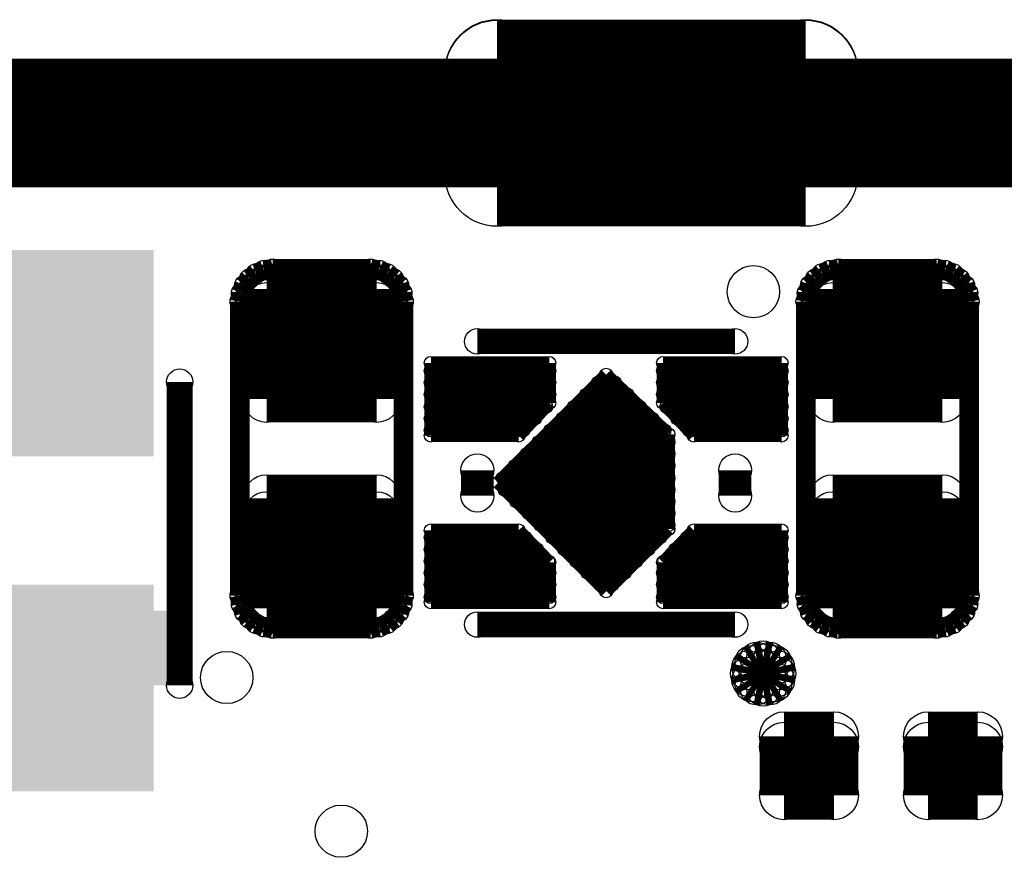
# Model space of a CAD drawing. Extents: x 0 to 23.9, y 0 to 20.7.
# Tile 65 of 127: x 8.3 to 12.1, y 14.2 to 17.5. Entities that reach past the tile are written whole.
import ezdxf

# ---------------------------------------------------------------- set-up
doc = ezdxf.new("R2010")
doc.units = 0
doc.layers.get('0').update_dxf_attribs({"linetype": 'CONTINUOUS'})
for name, color, linetype in [('SEEEDSTUDIOXIAORP2040V1_22_GTO', 10, 'CONTINUOUS'), ('SEEEDSTUDIOXIAORP2040V1_22_GTS', 9, 'CONTINUOUS'), ('SEEEDSTUDIOXIAORP2040V1_22_TXT', 12, 'CONTINUOUS')]:
    doc.layers.add(name, color=color, linetype=linetype)

# ---------------------------------------------------------------- blocks, each defined once
blk = doc.blocks.new('RECTANGLE_304')
blk.add_solid([(0.40005, 0.14478), (0.40005, -0.14478), (-0.40005, 0.14478), (-0.40005, -0.14478)])
blk = doc.blocks.new('ROUND_1')
blk.add_circle((0, 0), 0.0508)
blk = doc.blocks.new('ROUND_13')
blk.add_circle((0, 0), 0.0635)
blk = doc.blocks.new('ROUND_12')
blk.add_circle((0, 0), 0.0381)
blk = doc.blocks.new('ROUND_295')
blk.add_circle((0, 0), 0.0495)
blk = doc.blocks.new('ROUND_315')
blk.add_circle((0, 0), 0.1003)
blk = doc.blocks.new('RECTANGLE_318')
blk.add_solid([(0.30099, 0.40132), (0.30099, -0.40132), (-0.30099, 0.40132), (-0.30099, -0.40132)])
blk = doc.blocks.new('ROUND_305')
blk.add_circle((0, 0), 0.0914)
blk = doc.blocks.new('ROUND_306')
blk.add_circle((0, 0), 0.0953)
blk = doc.blocks.new('ROUND_17')
blk.add_circle((0, 0), 0.0254)
blk = doc.blocks.new('ROUND_316')
blk.add_circle((0, 0), 0.2007)
blk = doc.blocks.new('ROUND_300')
blk.add_circle((0, 0), 0.1016)

msp = doc.modelspace()

# ---------------------------------------------------------------- linework, layer by layer
at = {"layer": 'SEEEDSTUDIOXIAORP2040V1_22_GTO'}
for points, const_width in [([(14.81582, 17.10182), (4.57962, 17.10182)], 0.50038), ([(9.21512, 16.51762), (9.18972, 16.4973)], 0.0762), ([(9.18972, 16.4973), (9.21512, 16.51762)], 0.0762), ([(9.2456, 16.53032), (9.21512, 16.51762)], 0.0762), ([(9.21512, 16.51762), (9.2456, 16.53032)], 0.0762), ([(9.27862, 16.5354), (9.2456, 16.53032)], 0.0762), ([(9.2456, 16.53032), (9.27862, 16.5354)], 0.0762), ([(9.65962, 16.5354), (9.27862, 16.5354)], 0.0762), ([(9.69264, 16.53032), (9.65962, 16.5354)], 0.0762), ([(9.65962, 16.5354), (9.69264, 16.53032)], 0.0762), ([(9.72312, 16.51762), (9.69264, 16.53032)], 0.0762), ([(9.69264, 16.53032), (9.72312, 16.51762)], 0.0762), ([(9.74852, 16.4973), (9.72312, 16.51762)], 0.0762), ([(9.72312, 16.51762), (9.74852, 16.4973)], 0.0762), ([(11.38682, 16.4973), (11.41222, 16.51762)], 0.0762), ([(11.41222, 16.51762), (11.38682, 16.4973)], 0.0762), ([(11.41222, 16.51762), (11.4427, 16.53032)], 0.0762), ([(11.4427, 16.53032), (11.41222, 16.51762)], 0.0762), ([(11.4427, 16.53032), (11.47572, 16.5354)], 0.0762), ([(11.47572, 16.5354), (11.4427, 16.53032)], 0.0762), ([(11.47572, 16.5354), (11.85672, 16.5354)], 0.0762), ([(11.85672, 16.5354), (11.88974, 16.53032)], 0.0762), ([(11.88974, 16.53032), (11.85672, 16.5354)], 0.0762), ([(11.88974, 16.53032), (11.92022, 16.51762)], 0.0762), ([(11.92022, 16.51762), (11.88974, 16.53032)], 0.0762), ([(11.92022, 16.51762), (11.94562, 16.4973)], 0.0762), ([(11.94562, 16.4973), (11.92022, 16.51762)], 0.0762), ([(9.18972, 16.4973), (9.1694, 16.4719)], 0.0762), ([(9.1694, 16.4719), (9.18972, 16.4973)], 0.0762), ([(9.76884, 16.4719), (9.74852, 16.4973)], 0.0762), ([(9.74852, 16.4973), (9.76884, 16.4719)], 0.0762), ([(11.3665, 16.4719), (11.38682, 16.4973)], 0.0762), ([(11.38682, 16.4973), (11.3665, 16.4719)], 0.0762), ([(11.94562, 16.4973), (11.96594, 16.4719)], 0.0762), ([(11.96594, 16.4719), (11.94562, 16.4973)], 0.0762), ([(9.1567, 16.44142), (9.15162, 16.4084)], 0.0762), ([(9.15162, 16.4084), (9.1567, 16.44142)], 0.0762), ([(9.1694, 16.4719), (9.1567, 16.44142)], 0.0762), ([(9.1567, 16.44142), (9.1694, 16.4719)], 0.0762), ([(9.78154, 16.44142), (9.76884, 16.4719)], 0.0762), ([(9.76884, 16.4719), (9.78154, 16.44142)], 0.0762), ([(9.78662, 16.4084), (9.78154, 16.44142)], 0.0762), ([(9.78154, 16.44142), (9.78662, 16.4084)], 0.0762), ([(11.34872, 16.4084), (11.3538, 16.44142)], 0.0762), ([(11.3538, 16.44142), (11.34872, 16.4084)], 0.0762), ([(11.3538, 16.44142), (11.3665, 16.4719)], 0.0762), ([(11.3665, 16.4719), (11.3538, 16.44142)], 0.0762), ([(11.96594, 16.4719), (11.97864, 16.44142)], 0.0762), ([(11.97864, 16.44142), (11.96594, 16.4719)], 0.0762), ([(11.97864, 16.44142), (11.98372, 16.4084)], 0.0762), ([(11.98372, 16.4084), (11.97864, 16.44142)], 0.0762), ([(9.15162, 16.4084), (9.15162, 15.2654)], 0.0762), ([(9.78662, 15.2654), (9.78662, 16.4084)], 0.0762), ([(11.34872, 15.2654), (11.34872, 16.4084)], 0.0762), ([(11.98372, 16.4084), (11.98372, 15.2654)], 0.0762), ([(11.0744, 16.25346), (10.07364, 16.25346)], 0.09906), ([(8.91794, 14.91742), (8.91794, 16.09598)], 0.1016), ([(10.07364, 15.65402), (10.07364, 15.75308)], 0.127), ([(11.0744, 15.75308), (11.0744, 15.65402)], 0.127), ([(9.15162, 15.2654), (9.1567, 15.23238)], 0.0762), ([(9.1567, 15.23238), (9.15162, 15.2654)], 0.0762), ([(9.78154, 15.23238), (9.78662, 15.2654)], 0.0762), ([(9.78662, 15.2654), (9.78154, 15.23238)], 0.0762), ([(11.3538, 15.23238), (11.34872, 15.2654)], 0.0762), ([(11.34872, 15.2654), (11.3538, 15.23238)], 0.0762), ([(11.98372, 15.2654), (11.97864, 15.23238)], 0.0762), ([(11.97864, 15.23238), (11.98372, 15.2654)], 0.0762), ([(9.1567, 15.23238), (9.1694, 15.2019)], 0.0762), ([(9.1694, 15.2019), (9.1567, 15.23238)], 0.0762), ([(9.76884, 15.2019), (9.78154, 15.23238)], 0.0762), ([(9.78154, 15.23238), (9.76884, 15.2019)], 0.0762), ([(11.3665, 15.2019), (11.3538, 15.23238)], 0.0762), ([(11.3538, 15.23238), (11.3665, 15.2019)], 0.0762), ([(11.97864, 15.23238), (11.96594, 15.2019)], 0.0762), ([(11.96594, 15.2019), (11.97864, 15.23238)], 0.0762), ([(9.1694, 15.2019), (9.18972, 15.1765)], 0.0762), ([(9.18972, 15.1765), (9.1694, 15.2019)], 0.0762), ([(9.18972, 15.1765), (9.21512, 15.15618)], 0.0762), ([(9.21512, 15.15618), (9.18972, 15.1765)], 0.0762), ([(9.72312, 15.15618), (9.74852, 15.1765)], 0.0762), ([(9.74852, 15.1765), (9.72312, 15.15618)], 0.0762), ([(9.74852, 15.1765), (9.76884, 15.2019)], 0.0762), ([(9.76884, 15.2019), (9.74852, 15.1765)], 0.0762), ([(11.38682, 15.1765), (11.3665, 15.2019)], 0.0762), ([(11.3665, 15.2019), (11.38682, 15.1765)], 0.0762), ([(11.41222, 15.15618), (11.38682, 15.1765)], 0.0762), ([(11.38682, 15.1765), (11.41222, 15.15618)], 0.0762), ([(11.94562, 15.1765), (11.92022, 15.15618)], 0.0762), ([(11.92022, 15.15618), (11.94562, 15.1765)], 0.0762), ([(11.96594, 15.2019), (11.94562, 15.1765)], 0.0762), ([(11.94562, 15.1765), (11.96594, 15.2019)], 0.0762), ([(9.21512, 15.15618), (9.2456, 15.14348)], 0.0762), ([(9.2456, 15.14348), (9.21512, 15.15618)], 0.0762), ([(9.2456, 15.14348), (9.27862, 15.1384)], 0.0762), ([(9.27862, 15.1384), (9.2456, 15.14348)], 0.0762), ([(9.27862, 15.1384), (9.65962, 15.1384)], 0.0762), ([(9.65962, 15.1384), (9.69264, 15.14348)], 0.0762), ([(9.69264, 15.14348), (9.65962, 15.1384)], 0.0762), ([(9.69264, 15.14348), (9.72312, 15.15618)], 0.0762), ([(9.72312, 15.15618), (9.69264, 15.14348)], 0.0762), ([(10.07364, 15.15364), (11.0744, 15.15364)], 0.09906), ([(11.4427, 15.14348), (11.41222, 15.15618)], 0.0762), ([(11.41222, 15.15618), (11.4427, 15.14348)], 0.0762), ([(11.47572, 15.1384), (11.4427, 15.14348)], 0.0762), ([(11.4427, 15.14348), (11.47572, 15.1384)], 0.0762), ([(11.85672, 15.1384), (11.47572, 15.1384)], 0.0762), ([(11.88974, 15.14348), (11.85672, 15.1384)], 0.0762), ([(11.85672, 15.1384), (11.88974, 15.14348)], 0.0762), ([(11.92022, 15.15618), (11.88974, 15.14348)], 0.0762), ([(11.88974, 15.14348), (11.92022, 15.15618)], 0.0762), ([(11.1252, 14.98854), (11.1379, 15.00886)], 0.127), ([(11.1379, 15.00886), (11.15822, 15.02156)], 0.127), ([(11.15822, 15.02156), (11.18362, 15.02664)], 0.127), ([(11.18362, 15.02664), (11.20902, 15.02156)], 0.127), ([(11.20902, 15.02156), (11.22934, 15.00886)], 0.127), ([(11.22934, 15.00886), (11.24204, 14.98854)], 0.127), ([(11.12012, 14.96314), (11.1252, 14.98854)], 0.127), ([(11.1252, 14.93774), (11.12012, 14.96314)], 0.127), ([(11.24204, 14.98854), (11.24712, 14.96314)], 0.127), ([(11.24712, 14.96314), (11.24204, 14.93774)], 0.127), ([(11.1379, 14.91742), (11.1252, 14.93774)], 0.127), ([(11.24204, 14.93774), (11.22934, 14.91742)], 0.127), ([(11.15822, 14.90472), (11.1379, 14.91742)], 0.127), ([(11.18362, 14.89964), (11.15822, 14.90472)], 0.127), ([(11.20902, 14.90472), (11.18362, 14.89964)], 0.127), ([(11.22934, 14.91742), (11.20902, 14.90472)], 0.127)]:
    msp.add_lwpolyline(points, dxfattribs=dict(at, const_width=const_width))
at = {"layer": 'SEEEDSTUDIOXIAORP2040V1_22_GTS'}
for points, const_width in [([(10.14984, 16.90116), (10.14984, 17.30248)], 0.40132), ([(10.14984, 17.30248), (11.34872, 17.30248)], 0.40132), ([(10.14984, 17.29994), (11.34872, 17.29994)], 0.40132), ([(11.34872, 17.30248), (11.34872, 16.90116)], 0.40132), ([(11.34872, 16.90116), (10.14984, 16.90116)], 0.40132), ([(9.25576, 16.02994), (9.25576, 16.45666)], 0.18288), ([(9.25576, 16.45666), (9.68248, 16.45666)], 0.18288), ([(9.68248, 16.45666), (9.68248, 16.02994)], 0.18288), ([(11.45286, 16.45666), (11.45286, 16.02994)], 0.18288), ([(11.45286, 16.45666), (11.87958, 16.45666)], 0.18288), ([(11.87958, 16.45666), (11.87958, 16.02994)], 0.18288), ([(9.68248, 16.39062), (9.25576, 16.39062)], 0.18288), ([(11.87958, 16.39062), (11.45286, 16.39062)], 0.18288), ([(9.25576, 16.21028), (9.68248, 16.21028)], 0.18288), ([(11.45286, 16.21028), (11.87958, 16.21028)], 0.18288), ([(10.35304, 16.16964), (9.8933, 16.16964)], 0.0508), ([(9.8933, 16.16964), (9.8933, 15.8877)], 0.0508), ([(10.35304, 16.0147), (10.35304, 16.16964)], 0.0508), ([(11.25474, 16.16964), (10.795, 16.16964)], 0.0508), ([(10.795, 16.16964), (10.795, 16.0147)], 0.0508), ([(11.25474, 15.8877), (11.25474, 16.16964)], 0.0508), ([(9.8933, 16.13916), (10.35304, 16.13916)], 0.0508), ([(10.57402, 16.12392), (10.15492, 15.70482)], 0.0508), ([(10.81532, 15.89278), (10.57402, 16.12392)], 0.0508), ([(10.795, 16.13916), (11.25474, 16.13916)], 0.0508), ([(9.68248, 16.02994), (9.25576, 16.02994)], 0.18288), ([(10.35304, 16.09344), (9.8933, 16.09344)], 0.0508), ([(10.60704, 16.09344), (10.54354, 16.09344)], 0.0508), ([(11.25474, 16.09344), (10.795, 16.09344)], 0.0508), ([(11.87958, 16.02994), (11.45286, 16.02994)], 0.18288), ([(10.35304, 16.04772), (9.8933, 16.04772)], 0.0508), ([(10.49782, 16.04772), (10.6553, 16.04772)], 0.0508), ([(11.25474, 16.04772), (10.795, 16.04772)], 0.0508), ([(9.8933, 15.99946), (10.34034, 15.99946)], 0.0508), ([(10.23366, 15.8877), (10.35304, 16.0147)], 0.0508), ([(10.70356, 15.99946), (10.44956, 15.99946)], 0.0508), ([(10.795, 16.0147), (10.91438, 15.8877)], 0.0508), ([(10.8077, 15.99946), (11.25474, 15.99946)], 0.0508), ([(10.29716, 15.95374), (9.8933, 15.95374)], 0.0508), ([(10.75182, 15.95374), (10.40384, 15.95374)], 0.0508), ([(11.25474, 15.95374), (10.85088, 15.95374)], 0.0508), ([(9.8933, 15.90802), (10.25144, 15.90802)], 0.0508), ([(9.8933, 15.8877), (10.23366, 15.8877)], 0.0508), ([(10.35812, 15.90802), (10.80008, 15.90802)], 0.0508), ([(10.81532, 15.52448), (10.81532, 15.89278)], 0.0508), ([(10.8966, 15.90802), (11.25474, 15.90802)], 0.0508), ([(10.91438, 15.8877), (11.25474, 15.8877)], 0.0508), ([(10.81532, 15.8623), (10.3124, 15.8623)], 0.0508), ([(10.26668, 15.81658), (10.81532, 15.81658)], 0.0508), ([(10.81532, 15.77086), (10.22096, 15.77086)], 0.0508), ([(9.25576, 15.21714), (9.25576, 15.64386)], 0.18288), ([(9.25576, 15.64386), (9.68248, 15.64386)], 0.18288), ([(9.68248, 15.64386), (9.68248, 15.21714)], 0.18288), ([(10.15492, 15.70482), (10.57402, 15.28318)], 0.0508), ([(10.1727, 15.7226), (10.81532, 15.7226)], 0.0508), ([(11.45286, 15.64386), (11.45286, 15.21714)], 0.18288), ([(11.45286, 15.64386), (11.87958, 15.64386)], 0.18288), ([(11.87958, 15.64386), (11.87958, 15.21714)], 0.18288), ([(10.81532, 15.67688), (10.18032, 15.67688)], 0.0508), ([(9.68248, 15.57782), (9.25576, 15.57782)], 0.18288), ([(10.22604, 15.63116), (10.81532, 15.63116)], 0.0508), ([(11.87958, 15.57782), (11.45286, 15.57782)], 0.18288), ([(10.81532, 15.58544), (10.2743, 15.58544)], 0.0508), ([(10.32002, 15.53972), (10.81532, 15.53972)], 0.0508), ([(10.23366, 15.5194), (9.8933, 15.5194)], 0.0508), ([(9.8933, 15.5194), (9.8933, 15.24)], 0.0508), ([(10.35304, 15.39494), (10.23366, 15.5194)], 0.0508), ([(10.57402, 15.28318), (10.81532, 15.52448)], 0.0508), ([(10.795, 15.39494), (10.91438, 15.5194)], 0.0508), ([(10.91438, 15.5194), (11.25474, 15.5194)], 0.0508), ([(11.25474, 15.5194), (11.25474, 15.24)], 0.0508), ([(9.25576, 15.39748), (9.68248, 15.39748)], 0.18288), ([(10.25906, 15.49146), (9.8933, 15.49146)], 0.0508), ([(10.7823, 15.49146), (10.36574, 15.49146)], 0.0508), ([(11.25474, 15.49146), (10.88898, 15.49146)], 0.0508), ([(11.45286, 15.39748), (11.87958, 15.39748)], 0.18288), ([(9.8933, 15.44574), (10.30478, 15.44574)], 0.0508), ([(10.41146, 15.44574), (10.73658, 15.44574)], 0.0508), ([(10.84326, 15.44574), (11.25474, 15.44574)], 0.0508), ([(10.34796, 15.40002), (9.8933, 15.40002)], 0.0508), ([(10.35304, 15.24), (10.35304, 15.39494)], 0.0508), ([(10.69086, 15.40002), (10.45718, 15.40002)], 0.0508), ([(10.795, 15.24), (10.795, 15.39494)], 0.0508), ([(11.25474, 15.40002), (10.80008, 15.40002)], 0.0508), ([(9.8933, 15.3543), (10.35304, 15.3543)], 0.0508), ([(10.5029, 15.3543), (10.64514, 15.3543)], 0.0508), ([(10.795, 15.3543), (11.25474, 15.3543)], 0.0508), ([(10.35304, 15.30858), (9.8933, 15.30858)], 0.0508), ([(10.59688, 15.30858), (10.55116, 15.30858)], 0.0508), ([(11.25474, 15.30858), (10.795, 15.30858)], 0.0508), ([(9.68248, 15.21714), (9.25576, 15.21714)], 0.18288), ([(11.87958, 15.21714), (11.45286, 15.21714)], 0.18288), ([(9.8933, 15.26032), (10.35304, 15.26032)], 0.0508), ([(9.8933, 15.24), (10.35304, 15.24)], 0.0508), ([(10.795, 15.26032), (11.25474, 15.26032)], 0.0508), ([(11.25474, 15.24), (10.795, 15.24)], 0.0508), ([(11.2649, 14.4907), (11.2649, 14.7193)], 0.1905), ([(11.2649, 14.7193), (11.45794, 14.7193)], 0.1905), ([(11.45794, 14.7193), (11.45794, 14.4907)], 0.1905), ([(11.8237, 14.4907), (11.8237, 14.7193)], 0.1905), ([(11.8237, 14.7193), (12.01674, 14.7193)], 0.1905), ([(12.01674, 14.7193), (12.01674, 14.4907)], 0.1905), ([(11.45794, 14.67866), (11.2649, 14.67866)], 0.1905), ([(12.01674, 14.67866), (11.8237, 14.67866)], 0.1905), ([(11.45794, 14.4907), (11.2649, 14.4907)], 0.1905), ([(11.8237, 14.4907), (12.01674, 14.4907)], 0.1905)]:
    msp.add_lwpolyline(points, dxfattribs=dict(at, const_width=const_width))

# ---------------------------------------------------------------- block references
at = {"layer": 'SEEEDSTUDIOXIAORP2040V1_22_GTO'}
for name, p in [('ROUND_12', (9.21512, 16.51762)), ('ROUND_12', (9.21512, 16.51762)), ('ROUND_12', (9.2456, 16.53032)), ('ROUND_12', (9.2456, 16.53032)), ('ROUND_12', (9.27862, 16.5354)), ('ROUND_12', (9.27862, 16.5354)), ('ROUND_12', (9.65962, 16.5354)), ('ROUND_12', (9.65962, 16.5354)), ('ROUND_12', (9.69264, 16.53032)), ('ROUND_12', (9.69264, 16.53032)), ('ROUND_12', (9.72312, 16.51762)), ('ROUND_12', (9.72312, 16.51762)), ('ROUND_12', (11.41222, 16.51762)), ('ROUND_12', (11.41222, 16.51762)), ('ROUND_12', (11.4427, 16.53032)), ('ROUND_12', (11.4427, 16.53032)), ('ROUND_12', (11.47572, 16.5354)), ('ROUND_12', (11.47572, 16.5354)), ('ROUND_12', (11.85672, 16.5354)), ('ROUND_12', (11.85672, 16.5354)), ('ROUND_12', (11.88974, 16.53032)), ('ROUND_12', (11.88974, 16.53032)), ('ROUND_12', (11.92022, 16.51762)), ('ROUND_12', (11.92022, 16.51762)), ('ROUND_12', (9.18972, 16.4973)), ('ROUND_12', (9.18972, 16.4973)), ('ROUND_12', (9.74852, 16.4973)), ('ROUND_12', (9.74852, 16.4973)), ('ROUND_12', (11.38682, 16.4973)), ('ROUND_12', (11.38682, 16.4973)), ('ROUND_12', (11.94562, 16.4973)), ('ROUND_12', (11.94562, 16.4973)), ('ROUND_12', (9.1567, 16.44142)), ('ROUND_12', (9.1567, 16.44142)), ('ROUND_12', (9.1694, 16.4719)), ('ROUND_12', (9.1694, 16.4719)), ('ROUND_12', (9.76884, 16.4719)), ('ROUND_12', (9.76884, 16.4719)), ('ROUND_12', (9.78154, 16.44142)), ('ROUND_12', (9.78154, 16.44142)), ('ROUND_12', (11.3538, 16.44142)), ('ROUND_12', (11.3538, 16.44142)), ('ROUND_12', (11.3665, 16.4719)), ('ROUND_12', (11.3665, 16.4719)), ('ROUND_12', (11.96594, 16.4719)), ('ROUND_12', (11.96594, 16.4719)), ('ROUND_12', (11.97864, 16.44142)), ('ROUND_12', (11.97864, 16.44142)), ('ROUND_12', (9.15162, 16.4084)), ('ROUND_12', (9.15162, 16.4084)), ('ROUND_12', (9.78662, 16.4084)), ('ROUND_12', (9.78662, 16.4084)), ('ROUND_12', (11.34872, 16.4084)), ('ROUND_12', (11.34872, 16.4084)), ('ROUND_12', (11.98372, 16.4084)), ('ROUND_12', (11.98372, 16.4084)), ('ROUND_295', (10.07364, 16.25346)), ('ROUND_295', (11.0744, 16.25346)), ('ROUND_1', (8.91794, 16.09598)), ('ROUND_13', (10.07364, 15.75308)), ('ROUND_13', (11.0744, 15.75308)), ('ROUND_13', (10.07364, 15.65402)), ('ROUND_13', (11.0744, 15.65402)), ('ROUND_12', (9.15162, 15.2654)), ('ROUND_12', (9.15162, 15.2654)), ('ROUND_12', (9.78662, 15.2654)), ('ROUND_12', (9.78662, 15.2654)), ('ROUND_12', (11.34872, 15.2654)), ('ROUND_12', (11.34872, 15.2654)), ('ROUND_12', (11.98372, 15.2654)), ('ROUND_12', (11.98372, 15.2654)), ('ROUND_12', (9.1567, 15.23238)), ('ROUND_12', (9.1567, 15.23238)), ('ROUND_12', (9.78154, 15.23238)), ('ROUND_12', (9.78154, 15.23238)), ('ROUND_12', (11.3538, 15.23238)), ('ROUND_12', (11.3538, 15.23238)), ('ROUND_12', (11.97864, 15.23238)), ('ROUND_12', (11.97864, 15.23238)), ('ROUND_12', (9.1694, 15.2019)), ('ROUND_12', (9.1694, 15.2019)), ('ROUND_12', (9.18972, 15.1765)), ('ROUND_12', (9.18972, 15.1765)), ('ROUND_12', (9.74852, 15.1765)), ('ROUND_12', (9.74852, 15.1765)), ('ROUND_12', (9.76884, 15.2019)), ('ROUND_12', (9.76884, 15.2019)), ('ROUND_12', (11.3665, 15.2019)), ('ROUND_12', (11.3665, 15.2019)), ('ROUND_12', (11.38682, 15.1765)), ('ROUND_12', (11.38682, 15.1765)), ('ROUND_12', (11.94562, 15.1765)), ('ROUND_12', (11.94562, 15.1765)), ('ROUND_12', (11.96594, 15.2019)), ('ROUND_12', (11.96594, 15.2019)), ('RECTANGLE_304', (8.51662, 15.0622)), ('ROUND_12', (9.21512, 15.15618)), ('ROUND_12', (9.21512, 15.15618)), ('ROUND_12', (9.2456, 15.14348)), ('ROUND_12', (9.2456, 15.14348)), ('ROUND_12', (9.27862, 15.1384)), ('ROUND_12', (9.27862, 15.1384)), ('ROUND_12', (9.65962, 15.1384)), ('ROUND_12', (9.65962, 15.1384)), ('ROUND_12', (9.69264, 15.14348)), ('ROUND_12', (9.69264, 15.14348)), ('ROUND_12', (9.72312, 15.15618)), ('ROUND_12', (9.72312, 15.15618)), ('ROUND_295', (10.07364, 15.15364)), ('ROUND_295', (11.0744, 15.15364)), ('ROUND_12', (11.41222, 15.15618)), ('ROUND_12', (11.41222, 15.15618)), ('ROUND_12', (11.4427, 15.14348)), ('ROUND_12', (11.4427, 15.14348)), ('ROUND_12', (11.47572, 15.1384)), ('ROUND_12', (11.47572, 15.1384)), ('ROUND_12', (11.85672, 15.1384)), ('ROUND_12', (11.85672, 15.1384)), ('ROUND_12', (11.88974, 15.14348)), ('ROUND_12', (11.88974, 15.14348)), ('ROUND_12', (11.92022, 15.15618)), ('ROUND_12', (11.92022, 15.15618)), ('ROUND_13', (11.1379, 15.00886)), ('ROUND_13', (11.15822, 15.02156)), ('ROUND_13', (11.18362, 15.02664)), ('ROUND_13', (11.20902, 15.02156)), ('ROUND_13', (11.22934, 15.00886)), ('ROUND_13', (11.12012, 14.96314)), ('ROUND_13', (11.12012, 14.96314)), ('ROUND_13', (11.1252, 14.98854)), ('ROUND_13', (11.24204, 14.98854)), ('ROUND_13', (11.24712, 14.96314)), ('ROUND_13', (11.1252, 14.93774)), ('ROUND_13', (11.24204, 14.93774)), ('ROUND_1', (8.91794, 14.91742)), ('ROUND_13', (11.1379, 14.91742)), ('ROUND_13', (11.15822, 14.90472)), ('ROUND_13', (11.18362, 14.89964)), ('ROUND_13', (11.20902, 14.90472)), ('ROUND_13', (11.22934, 14.91742))]:
    msp.add_blockref(name, p, dxfattribs=at)
at = {"layer": 'SEEEDSTUDIOXIAORP2040V1_22_GTS'}
for name, p in [('ROUND_316', (10.14984, 17.30248)), ('ROUND_316', (10.14984, 17.29994)), ('ROUND_316', (11.34872, 17.30248)), ('ROUND_316', (11.34872, 17.29994)), ('ROUND_316', (10.14984, 16.90116)), ('ROUND_316', (10.14984, 16.90116)), ('ROUND_316', (11.34872, 16.90116)), ('RECTANGLE_318', (8.51662, 16.20774)), ('ROUND_305', (9.25576, 16.45666)), ('ROUND_305', (9.68248, 16.45666)), ('ROUND_305', (11.45286, 16.45666)), ('ROUND_305', (11.45286, 16.45666)), ('ROUND_305', (11.87958, 16.45666)), ('ROUND_305', (9.25576, 16.39062)), ('ROUND_305', (9.68248, 16.39062)), ('ROUND_305', (11.45286, 16.39062)), ('ROUND_305', (11.87958, 16.39062)), ('ROUND_305', (9.25576, 16.21028)), ('ROUND_305', (9.68248, 16.21028)), ('ROUND_305', (11.45286, 16.21028)), ('ROUND_305', (11.87958, 16.21028)), ('ROUND_17', (9.8933, 16.16964)), ('ROUND_17', (10.35304, 16.16964)), ('ROUND_17', (10.35304, 16.16964)), ('ROUND_17', (10.795, 16.16964)), ('ROUND_17', (11.25474, 16.16964)), ('ROUND_17', (9.8933, 16.13916)), ('ROUND_315', (10.06348, 16.03502)), ('ROUND_17', (10.35304, 16.13916)), ('ROUND_17', (10.57402, 16.12392)), ('ROUND_17', (10.795, 16.13916)), ('ROUND_315', (11.0744, 16.03502)), ('ROUND_17', (11.25474, 16.13916)), ('ROUND_305', (9.25576, 16.02994)), ('ROUND_305', (9.25576, 16.02994)), ('ROUND_305', (9.68248, 16.02994)), ('ROUND_17', (9.8933, 16.09344)), ('ROUND_17', (10.35304, 16.09344)), ('ROUND_17', (10.54354, 16.09344)), ('ROUND_17', (10.60704, 16.09344)), ('ROUND_17', (10.795, 16.09344)), ('ROUND_17', (11.25474, 16.09344)), ('ROUND_305', (11.45286, 16.02994)), ('ROUND_305', (11.45286, 16.02994)), ('ROUND_305', (11.87958, 16.02994)), ('ROUND_17', (9.8933, 16.04772)), ('ROUND_17', (10.35304, 16.04772)), ('ROUND_17', (10.49782, 16.04772)), ('ROUND_17', (10.6553, 16.04772)), ('ROUND_17', (10.795, 16.04772)), ('ROUND_17', (11.25474, 16.04772)), ('ROUND_17', (9.8933, 15.99946)), ('ROUND_17', (10.34034, 15.99946)), ('ROUND_17', (10.35304, 16.0147)), ('ROUND_17', (10.44956, 15.99946)), ('ROUND_17', (10.70356, 15.99946)), ('ROUND_17', (10.795, 16.0147)), ('ROUND_17', (10.795, 16.0147)), ('ROUND_17', (10.8077, 15.99946)), ('ROUND_17', (11.25474, 15.99946)), ('ROUND_17', (9.8933, 15.95374)), ('ROUND_17', (10.29716, 15.95374)), ('ROUND_17', (10.40384, 15.95374)), ('ROUND_17', (10.75182, 15.95374)), ('ROUND_17', (10.85088, 15.95374)), ('ROUND_17', (11.25474, 15.95374)), ('ROUND_17', (9.8933, 15.90802)), ('ROUND_17', (9.8933, 15.8877)), ('ROUND_17', (10.23366, 15.8877)), ('ROUND_17', (10.25144, 15.90802)), ('ROUND_17', (10.35812, 15.90802)), ('ROUND_17', (10.80008, 15.90802)), ('ROUND_17', (10.81532, 15.89278)), ('ROUND_17', (10.81532, 15.89278)), ('ROUND_17', (10.8966, 15.90802)), ('ROUND_17', (10.91438, 15.8877)), ('ROUND_17', (11.25474, 15.90802)), ('ROUND_17', (11.25474, 15.8877)), ('ROUND_17', (10.3124, 15.8623)), ('ROUND_17', (10.81532, 15.8623)), ('ROUND_17', (10.26668, 15.81658)), ('ROUND_17', (10.81532, 15.81658)), ('ROUND_17', (10.22096, 15.77086)), ('ROUND_315', (10.57402, 15.70482)), ('ROUND_17', (10.81532, 15.77086)), ('ROUND_305', (9.25576, 15.64386)), ('ROUND_305', (9.68248, 15.64386)), ('ROUND_17', (10.15492, 15.70482)), ('ROUND_17', (10.1727, 15.7226)), ('ROUND_17', (10.81532, 15.7226)), ('ROUND_305', (11.45286, 15.64386)), ('ROUND_305', (11.45286, 15.64386)), ('ROUND_305', (11.87958, 15.64386)), ('ROUND_17', (10.18032, 15.67688)), ('ROUND_17', (10.81532, 15.67688)), ('ROUND_305', (9.25576, 15.57782)), ('ROUND_305', (9.68248, 15.57782)), ('ROUND_17', (10.22604, 15.63116)), ('ROUND_17', (10.81532, 15.63116)), ('ROUND_305', (11.45286, 15.57782)), ('ROUND_305', (11.87958, 15.57782)), ('ROUND_17', (10.2743, 15.58544)), ('ROUND_17', (10.81532, 15.58544)), ('ROUND_17', (10.32002, 15.53972)), ('ROUND_17', (10.81532, 15.53972)), ('ROUND_17', (9.8933, 15.5194)), ('ROUND_17', (10.23366, 15.5194)), ('ROUND_17', (10.81532, 15.52448)), ('ROUND_17', (10.91438, 15.5194)), ('ROUND_17', (11.25474, 15.5194)), ('ROUND_305', (9.25576, 15.39748)), ('ROUND_305', (9.68248, 15.39748)), ('ROUND_17', (9.8933, 15.49146)), ('ROUND_17', (10.25906, 15.49146)), ('ROUND_17', (10.36574, 15.49146)), ('ROUND_17', (10.7823, 15.49146)), ('ROUND_17', (10.88898, 15.49146)), ('ROUND_17', (11.25474, 15.49146)), ('ROUND_305', (11.45286, 15.39748)), ('ROUND_305', (11.87958, 15.39748)), ('ROUND_17', (9.8933, 15.44574)), ('ROUND_315', (10.07364, 15.37462)), ('ROUND_17', (10.30478, 15.44574)), ('ROUND_17', (10.41146, 15.44574)), ('ROUND_17', (10.73658, 15.44574)), ('ROUND_17', (10.84326, 15.44574)), ('ROUND_315', (11.0744, 15.37462)), ('ROUND_17', (11.25474, 15.44574)), ('ROUND_17', (9.8933, 15.40002)), ('ROUND_17', (10.34796, 15.40002)), ('ROUND_17', (10.35304, 15.39494)), ('ROUND_17', (10.35304, 15.39494)), ('ROUND_17', (10.45718, 15.40002)), ('ROUND_17', (10.69086, 15.40002)), ('ROUND_17', (10.795, 15.39494)), ('ROUND_17', (10.80008, 15.40002)), ('ROUND_17', (11.25474, 15.40002)), ('ROUND_17', (9.8933, 15.3543)), ('ROUND_17', (10.35304, 15.3543)), ('ROUND_17', (10.5029, 15.3543)), ('ROUND_17', (10.64514, 15.3543)), ('ROUND_17', (10.795, 15.3543)), ('ROUND_17', (11.25474, 15.3543)), ('ROUND_17', (9.8933, 15.30858)), ('ROUND_17', (10.35304, 15.30858)), ('ROUND_17', (10.55116, 15.30858)), ('ROUND_17', (10.59688, 15.30858)), ('ROUND_17', (10.795, 15.30858)), ('ROUND_17', (11.25474, 15.30858)), ('RECTANGLE_318', (8.51662, 14.90726)), ('ROUND_305', (9.25576, 15.21714)), ('ROUND_305', (9.25576, 15.21714)), ('ROUND_305', (9.68248, 15.21714)), ('ROUND_17', (10.57402, 15.28318)), ('ROUND_305', (11.45286, 15.21714)), ('ROUND_305', (11.45286, 15.21714)), ('ROUND_305', (11.87958, 15.21714)), ('ROUND_17', (9.8933, 15.26032)), ('ROUND_17', (9.8933, 15.24)), ('ROUND_17', (10.35304, 15.26032)), ('ROUND_17', (10.35304, 15.24)), ('ROUND_17', (10.795, 15.26032)), ('ROUND_17', (10.795, 15.24)), ('ROUND_17', (11.25474, 15.26032)), ('ROUND_17', (11.25474, 15.24)), ('ROUND_17', (11.25474, 15.24)), ('ROUND_306', (11.2649, 14.7193)), ('ROUND_306', (11.45794, 14.7193)), ('ROUND_306', (11.8237, 14.7193)), ('ROUND_306', (12.01674, 14.7193)), ('ROUND_306', (11.2649, 14.67866)), ('ROUND_306', (11.45794, 14.67866)), ('ROUND_306', (11.8237, 14.67866)), ('ROUND_306', (12.01674, 14.67866)), ('ROUND_306', (11.2649, 14.4907)), ('ROUND_306', (11.45794, 14.4907)), ('ROUND_306', (11.45794, 14.4907)), ('ROUND_306', (11.8237, 14.4907)), ('ROUND_306', (11.8237, 14.4907)), ('ROUND_306', (12.01674, 14.4907)), ('ROUND_306', (12.01674, 14.4907))]:
    msp.add_blockref(name, p, dxfattribs=at)
at = {"layer": 'SEEEDSTUDIOXIAORP2040V1_22_TXT'}
for p in [(8.71982, 17.0942), (9.35482, 17.0942), (11.14552, 16.4465), (9.10082, 14.9479), (9.54532, 14.351)]:
    msp.add_blockref('ROUND_300', p, dxfattribs=at)

doc.saveas('drawing.dxf')
